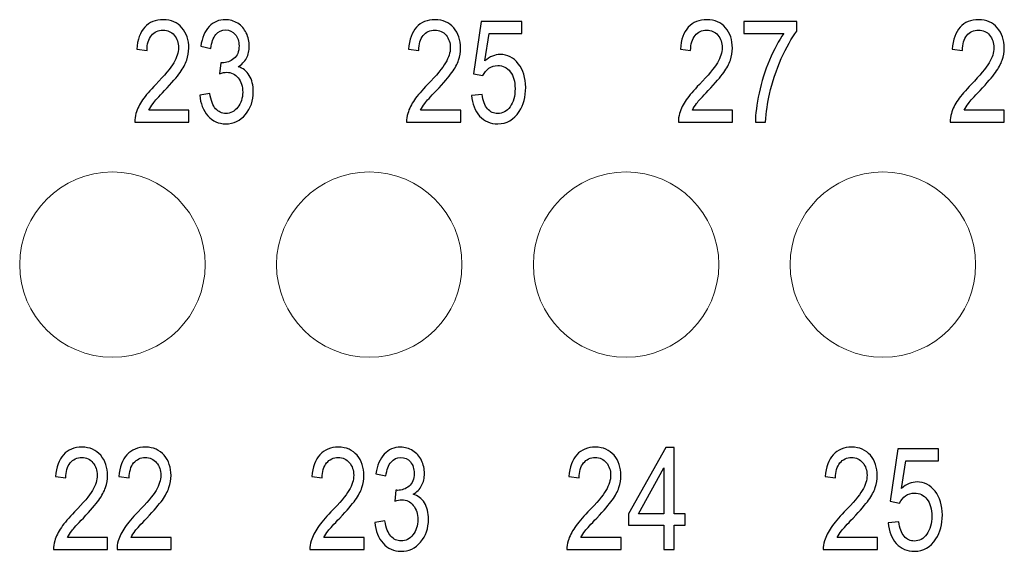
# Model space of a CAD drawing. Header units: millimetres. Extents: x -64 to 68, y -62 to 67.
# Tile 25 of 31: x 22.97 to 36.77, y 21.09 to 28.55. Entities that reach past the tile are written whole.
import ezdxf

# ---------------------------------------------------------------- set-up
doc = ezdxf.new("R2010")
doc.units = ezdxf.units.MM
doc.header["$MEASUREMENT"] = 0
doc.layers.add('layer 1', color=7, linetype='Continuous')

msp = doc.modelspace()

# ---------------------------------------------------------------- linework, layer by layer
at = {"layer": 'layer 1', "color": 253}
for points, knots in [([(25.3419, 27.2788), (25.3419, 27.2788), (25.3419, 27.1108), (25.3419, 27.1108), (25.3419, 27.1108), (25.3419, 27.1108), (24.5835, 27.1108), (24.5835, 27.1108), (24.5835, 27.1108), (24.5825, 27.1531), (24.5881, 27.1938), (24.6001, 27.2331), (24.6001, 27.2331), (24.6195, 27.2975), (24.6507, 27.3611), (24.6937, 27.4235), (24.6937, 27.4235), (24.7366, 27.4858), (24.7979, 27.5578), (24.8777, 27.6395), (24.8777, 27.6395), (25.0017, 27.7671), (25.0859, 27.8681), (25.1299, 27.9428), (25.1299, 27.9428), (25.1742, 28.0175), (25.1963, 28.0881), (25.1963, 28.1548), (25.1963, 28.1548), (25.1963, 28.2245), (25.1763, 28.2831), (25.1363, 28.3311), (25.1363, 28.3311), (25.0963, 28.3788), (25.0441, 28.4028), (24.9798, 28.4028), (24.9798, 28.4028), (24.9118, 28.4028), (24.8574, 28.3775), (24.8166, 28.3268), (24.8166, 28.3268), (24.7758, 28.2765), (24.7553, 28.2065), (24.7547, 28.1168), (24.7547, 28.1168), (24.7547, 28.1168), (24.6107, 28.1348), (24.6107, 28.1348), (24.6107, 28.1348), (24.6206, 28.2695), (24.6579, 28.3721), (24.7225, 28.4428), (24.7225, 28.4428), (24.7873, 28.5135), (24.8739, 28.5488), (24.983, 28.5488), (24.983, 28.5488), (25.0929, 28.5488), (25.1801, 28.5108), (25.2441, 28.4345), (25.2441, 28.4345), (25.3083, 28.3581), (25.3403, 28.2635), (25.3403, 28.1508), (25.3403, 28.1508), (25.3403, 28.0935), (25.331, 28.0371), (25.3121, 27.9818), (25.3121, 27.9818), (25.2934, 27.9261), (25.2622, 27.8678), (25.2187, 27.8065), (25.2187, 27.8065), (25.175, 27.7455), (25.1027, 27.6611), (25.0019, 27.5545), (25.0019, 27.5545), (24.9174, 27.4658), (24.863, 27.4058), (24.839, 27.3741), (24.839, 27.3741), (24.815, 27.3425), (24.7953, 27.3108), (24.7795, 27.2788), (24.7795, 27.2788), (24.7795, 27.2788), (25.3419, 27.2788), (25.3419, 27.2788)], [0, 0, 0, 0, 0.0434783, 0.0434783, 0.0434783, 0.0434783, 0.0869565, 0.0869565, 0.0869565, 0.0869565, 0.1304348, 0.1304348, 0.1304348, 0.1304348, 0.173913, 0.173913, 0.173913, 0.173913, 0.2173913, 0.2173913, 0.2173913, 0.2173913, 0.2608696, 0.2608696, 0.2608696, 0.2608696, 0.3043478, 0.3043478, 0.3043478, 0.3043478, 0.3478261, 0.3478261, 0.3478261, 0.3478261, 0.3913043, 0.3913043, 0.3913043, 0.3913043, 0.4347826, 0.4347826, 0.4347826, 0.4347826, 0.4782609, 0.4782609, 0.4782609, 0.4782609, 0.5217391, 0.5217391, 0.5217391, 0.5217391, 0.5652174, 0.5652174, 0.5652174, 0.5652174, 0.6086957, 0.6086957, 0.6086957, 0.6086957, 0.6521739, 0.6521739, 0.6521739, 0.6521739, 0.6956522, 0.6956522, 0.6956522, 0.6956522, 0.7391304, 0.7391304, 0.7391304, 0.7391304, 0.7826087, 0.7826087, 0.7826087, 0.7826087, 0.826087, 0.826087, 0.826087, 0.826087, 0.8695652, 0.8695652, 0.8695652, 0.8695652, 0.9130435, 0.9130435, 0.9130435, 0.9130435, 1, 1, 1, 1]), ([(25.4942, 27.4908), (25.4942, 27.4908), (25.635, 27.5148), (25.635, 27.5148), (25.635, 27.5148), (25.6512, 27.4148), (25.6784, 27.3428), (25.7171, 27.2988), (25.7171, 27.2988), (25.7558, 27.2548), (25.8032, 27.2328), (25.8595, 27.2328), (25.8595, 27.2328), (25.9262, 27.2328), (25.9824, 27.2615), (26.0278, 27.3188), (26.0278, 27.3188), (26.0731, 27.3761), (26.0958, 27.4471), (26.0958, 27.5318), (26.0958, 27.5318), (26.0958, 27.6125), (26.0747, 27.6791), (26.0323, 27.7318), (26.0323, 27.7318), (25.9902, 27.7841), (25.9366, 27.8105), (25.8712, 27.8105), (25.8712, 27.8105), (25.8446, 27.8105), (25.8115, 27.8038), (25.7718, 27.7908), (25.7718, 27.7908), (25.7718, 27.7908), (25.7875, 27.9448), (25.7875, 27.9448), (25.7875, 27.9448), (25.7968, 27.9435), (25.8046, 27.9428), (25.8102, 27.9428), (25.8102, 27.9428), (25.8704, 27.9428), (25.9243, 27.9625), (25.9726, 28.0015), (25.9726, 28.0015), (26.0206, 28.0405), (26.0446, 28.1005), (26.0446, 28.1815), (26.0446, 28.1815), (26.0446, 28.2458), (26.027, 28.2991), (25.992, 28.3415), (25.992, 28.3415), (25.9571, 28.3838), (25.912, 28.4048), (25.8568, 28.4048), (25.8568, 28.4048), (25.8019, 28.4048), (25.7563, 28.3831), (25.7198, 28.3398), (25.7198, 28.3398), (25.6832, 28.2965), (25.6598, 28.2315), (25.6494, 28.1448), (25.6494, 28.1448), (25.6494, 28.1448), (25.5086, 28.1768), (25.5086, 28.1768), (25.5086, 28.1768), (25.5259, 28.2948), (25.5648, 28.3865), (25.6259, 28.4515), (25.6259, 28.4515), (25.6867, 28.5165), (25.7627, 28.5488), (25.8534, 28.5488), (25.8534, 28.5488), (25.9158, 28.5488), (25.9734, 28.5321), (26.0259, 28.4985), (26.0259, 28.4985), (26.0787, 28.4651), (26.119, 28.4195), (26.1467, 28.3618), (26.1467, 28.3618), (26.1747, 28.3038), (26.1886, 28.2425), (26.1886, 28.1775), (26.1886, 28.1775), (26.1886, 28.1158), (26.1752, 28.0598), (26.1488, 28.0091), (26.1488, 28.0091), (26.1222, 27.9585), (26.0827, 27.9181), (26.0307, 27.8881), (26.0307, 27.8881), (26.0984, 27.8688), (26.151, 27.8281), (26.1886, 27.7665), (26.1886, 27.7665), (26.2259, 27.7051), (26.2446, 27.6278), (26.2446, 27.5355), (26.2446, 27.5355), (26.2446, 27.4105), (26.208, 27.3041), (26.1352, 27.2171), (26.1352, 27.2171), (26.0622, 27.1301), (25.9699, 27.0868), (25.8584, 27.0868), (25.8584, 27.0868), (25.7579, 27.0868), (25.6744, 27.1245), (25.608, 27.1995), (25.608, 27.1995), (25.5414, 27.2745), (25.5035, 27.3715), (25.4942, 27.4908)], [0, 0, 0, 0, 0.0322581, 0.0322581, 0.0322581, 0.0322581, 0.0645161, 0.0645161, 0.0645161, 0.0645161, 0.0967742, 0.0967742, 0.0967742, 0.0967742, 0.1290323, 0.1290323, 0.1290323, 0.1290323, 0.1612903, 0.1612903, 0.1612903, 0.1612903, 0.1935484, 0.1935484, 0.1935484, 0.1935484, 0.2258065, 0.2258065, 0.2258065, 0.2258065, 0.2580645, 0.2580645, 0.2580645, 0.2580645, 0.2903226, 0.2903226, 0.2903226, 0.2903226, 0.3225806, 0.3225806, 0.3225806, 0.3225806, 0.3548387, 0.3548387, 0.3548387, 0.3548387, 0.3870968, 0.3870968, 0.3870968, 0.3870968, 0.4193548, 0.4193548, 0.4193548, 0.4193548, 0.4516129, 0.4516129, 0.4516129, 0.4516129, 0.483871, 0.483871, 0.483871, 0.483871, 0.516129, 0.516129, 0.516129, 0.516129, 0.5483871, 0.5483871, 0.5483871, 0.5483871, 0.5806452, 0.5806452, 0.5806452, 0.5806452, 0.6129032, 0.6129032, 0.6129032, 0.6129032, 0.6451613, 0.6451613, 0.6451613, 0.6451613, 0.6774194, 0.6774194, 0.6774194, 0.6774194, 0.7096774, 0.7096774, 0.7096774, 0.7096774, 0.7419355, 0.7419355, 0.7419355, 0.7419355, 0.7741935, 0.7741935, 0.7741935, 0.7741935, 0.8064516, 0.8064516, 0.8064516, 0.8064516, 0.8387097, 0.8387097, 0.8387097, 0.8387097, 0.8709677, 0.8709677, 0.8709677, 0.8709677, 0.9032258, 0.9032258, 0.9032258, 0.9032258, 0.9354839, 0.9354839, 0.9354839, 0.9354839, 1, 1, 1, 1]), ([(29.1519, 27.2788), (29.1519, 27.2788), (29.1519, 27.1108), (29.1519, 27.1108), (29.1519, 27.1108), (29.1519, 27.1108), (28.3935, 27.1108), (28.3935, 27.1108), (28.3935, 27.1108), (28.3925, 27.1531), (28.3981, 27.1938), (28.4101, 27.2331), (28.4101, 27.2331), (28.4295, 27.2975), (28.4607, 27.3611), (28.5037, 27.4235), (28.5037, 27.4235), (28.5466, 27.4858), (28.6079, 27.5578), (28.6877, 27.6395), (28.6877, 27.6395), (28.8117, 27.7671), (28.8959, 27.8681), (28.9399, 27.9428), (28.9399, 27.9428), (28.9842, 28.0175), (29.0063, 28.0881), (29.0063, 28.1548), (29.0063, 28.1548), (29.0063, 28.2245), (28.9863, 28.2831), (28.9463, 28.3311), (28.9463, 28.3311), (28.9063, 28.3788), (28.8541, 28.4028), (28.7898, 28.4028), (28.7898, 28.4028), (28.7218, 28.4028), (28.6674, 28.3775), (28.6266, 28.3268), (28.6266, 28.3268), (28.5858, 28.2765), (28.5653, 28.2065), (28.5647, 28.1168), (28.5647, 28.1168), (28.5647, 28.1168), (28.4207, 28.1348), (28.4207, 28.1348), (28.4207, 28.1348), (28.4306, 28.2695), (28.4679, 28.3721), (28.5325, 28.4428), (28.5325, 28.4428), (28.5973, 28.5135), (28.6839, 28.5488), (28.793, 28.5488), (28.793, 28.5488), (28.9029, 28.5488), (28.9901, 28.5108), (29.0541, 28.4345), (29.0541, 28.4345), (29.1183, 28.3581), (29.1503, 28.2635), (29.1503, 28.1508), (29.1503, 28.1508), (29.1503, 28.0935), (29.141, 28.0371), (29.1221, 27.9818), (29.1221, 27.9818), (29.1034, 27.9261), (29.0722, 27.8678), (29.0287, 27.8065), (29.0287, 27.8065), (28.985, 27.7455), (28.9127, 27.6611), (28.8119, 27.5545), (28.8119, 27.5545), (28.7274, 27.4658), (28.673, 27.4058), (28.649, 27.3741), (28.649, 27.3741), (28.625, 27.3425), (28.6053, 27.3108), (28.5895, 27.2788), (28.5895, 27.2788), (28.5895, 27.2788), (29.1519, 27.2788), (29.1519, 27.2788)], [0, 0, 0, 0, 0.0434783, 0.0434783, 0.0434783, 0.0434783, 0.0869565, 0.0869565, 0.0869565, 0.0869565, 0.1304348, 0.1304348, 0.1304348, 0.1304348, 0.173913, 0.173913, 0.173913, 0.173913, 0.2173913, 0.2173913, 0.2173913, 0.2173913, 0.2608696, 0.2608696, 0.2608696, 0.2608696, 0.3043478, 0.3043478, 0.3043478, 0.3043478, 0.3478261, 0.3478261, 0.3478261, 0.3478261, 0.3913043, 0.3913043, 0.3913043, 0.3913043, 0.4347826, 0.4347826, 0.4347826, 0.4347826, 0.4782609, 0.4782609, 0.4782609, 0.4782609, 0.5217391, 0.5217391, 0.5217391, 0.5217391, 0.5652174, 0.5652174, 0.5652174, 0.5652174, 0.6086957, 0.6086957, 0.6086957, 0.6086957, 0.6521739, 0.6521739, 0.6521739, 0.6521739, 0.6956522, 0.6956522, 0.6956522, 0.6956522, 0.7391304, 0.7391304, 0.7391304, 0.7391304, 0.7826087, 0.7826087, 0.7826087, 0.7826087, 0.826087, 0.826087, 0.826087, 0.826087, 0.8695652, 0.8695652, 0.8695652, 0.8695652, 0.9130435, 0.9130435, 0.9130435, 0.9130435, 1, 1, 1, 1]), ([(29.3042, 27.4868), (29.3042, 27.4868), (29.4514, 27.5008), (29.4514, 27.5008), (29.4514, 27.5008), (29.4623, 27.4111), (29.4876, 27.3438), (29.5271, 27.2985), (29.5271, 27.2985), (29.5666, 27.2535), (29.6148, 27.2308), (29.6716, 27.2308), (29.6716, 27.2308), (29.7402, 27.2308), (29.7975, 27.2628), (29.8442, 27.3265), (29.8442, 27.3265), (29.8906, 27.3905), (29.9138, 27.4751), (29.9138, 27.5805), (29.9138, 27.5805), (29.9138, 27.6808), (29.8916, 27.7598), (29.8471, 27.8178), (29.8471, 27.8178), (29.8026, 27.8758), (29.7436, 27.9048), (29.6703, 27.9048), (29.6703, 27.9048), (29.6247, 27.9048), (29.5839, 27.8918), (29.5476, 27.8658), (29.5476, 27.8658), (29.5116, 27.8398), (29.4834, 27.8061), (29.4626, 27.7648), (29.4626, 27.7648), (29.4626, 27.7648), (29.3298, 27.7888), (29.3298, 27.7888), (29.3298, 27.7888), (29.3298, 27.7888), (29.4402, 28.5248), (29.4402, 28.5248), (29.4402, 28.5248), (29.4402, 28.5248), (30.0082, 28.5248), (30.0082, 28.5248), (30.0082, 28.5248), (30.0082, 28.5248), (30.0082, 28.3568), (30.0082, 28.3568), (30.0082, 28.3568), (30.0082, 28.3568), (29.5524, 28.3568), (29.5524, 28.3568), (29.5524, 28.3568), (29.5524, 28.3568), (29.4914, 27.9705), (29.4914, 27.9705), (29.4914, 27.9705), (29.5599, 28.0308), (29.6319, 28.0608), (29.7071, 28.0608), (29.7071, 28.0608), (29.8068, 28.0608), (29.8911, 28.0175), (29.9596, 27.9308), (29.9596, 27.9308), (30.0282, 27.8441), (30.0626, 27.7328), (30.0626, 27.5968), (30.0626, 27.5968), (30.0626, 27.4671), (30.0324, 27.3551), (29.9722, 27.2608), (29.9722, 27.2608), (29.8988, 27.1448), (29.7986, 27.0868), (29.6716, 27.0868), (29.6716, 27.0868), (29.5676, 27.0868), (29.4828, 27.1235), (29.417, 27.1965), (29.417, 27.1965), (29.3511, 27.2695), (29.3135, 27.3661), (29.3042, 27.4868)], [0, 0, 0, 0, 0.0434783, 0.0434783, 0.0434783, 0.0434783, 0.0869565, 0.0869565, 0.0869565, 0.0869565, 0.1304348, 0.1304348, 0.1304348, 0.1304348, 0.173913, 0.173913, 0.173913, 0.173913, 0.2173913, 0.2173913, 0.2173913, 0.2173913, 0.2608696, 0.2608696, 0.2608696, 0.2608696, 0.3043478, 0.3043478, 0.3043478, 0.3043478, 0.3478261, 0.3478261, 0.3478261, 0.3478261, 0.3913043, 0.3913043, 0.3913043, 0.3913043, 0.4347826, 0.4347826, 0.4347826, 0.4347826, 0.4782609, 0.4782609, 0.4782609, 0.4782609, 0.5217391, 0.5217391, 0.5217391, 0.5217391, 0.5652174, 0.5652174, 0.5652174, 0.5652174, 0.6086957, 0.6086957, 0.6086957, 0.6086957, 0.6521739, 0.6521739, 0.6521739, 0.6521739, 0.6956522, 0.6956522, 0.6956522, 0.6956522, 0.7391304, 0.7391304, 0.7391304, 0.7391304, 0.7826087, 0.7826087, 0.7826087, 0.7826087, 0.826087, 0.826087, 0.826087, 0.826087, 0.8695652, 0.8695652, 0.8695652, 0.8695652, 0.9130435, 0.9130435, 0.9130435, 0.9130435, 1, 1, 1, 1]), ([(32.9619, 27.2788), (32.9619, 27.2788), (32.9619, 27.1108), (32.9619, 27.1108), (32.9619, 27.1108), (32.9619, 27.1108), (32.2035, 27.1108), (32.2035, 27.1108), (32.2035, 27.1108), (32.2025, 27.1531), (32.2081, 27.1938), (32.2201, 27.2331), (32.2201, 27.2331), (32.2395, 27.2975), (32.2707, 27.3611), (32.3137, 27.4235), (32.3137, 27.4235), (32.3566, 27.4858), (32.4179, 27.5578), (32.4977, 27.6395), (32.4977, 27.6395), (32.6217, 27.7671), (32.7059, 27.8681), (32.7499, 27.9428), (32.7499, 27.9428), (32.7942, 28.0175), (32.8163, 28.0881), (32.8163, 28.1548), (32.8163, 28.1548), (32.8163, 28.2245), (32.7963, 28.2831), (32.7563, 28.3311), (32.7563, 28.3311), (32.7163, 28.3788), (32.6641, 28.4028), (32.5998, 28.4028), (32.5998, 28.4028), (32.5318, 28.4028), (32.4774, 28.3775), (32.4366, 28.3268), (32.4366, 28.3268), (32.3958, 28.2765), (32.3753, 28.2065), (32.3747, 28.1168), (32.3747, 28.1168), (32.3747, 28.1168), (32.2307, 28.1348), (32.2307, 28.1348), (32.2307, 28.1348), (32.2406, 28.2695), (32.2779, 28.3721), (32.3425, 28.4428), (32.3425, 28.4428), (32.4073, 28.5135), (32.4939, 28.5488), (32.603, 28.5488), (32.603, 28.5488), (32.7129, 28.5488), (32.8001, 28.5108), (32.8641, 28.4345), (32.8641, 28.4345), (32.9283, 28.3581), (32.9603, 28.2635), (32.9603, 28.1508), (32.9603, 28.1508), (32.9603, 28.0935), (32.951, 28.0371), (32.9321, 27.9818), (32.9321, 27.9818), (32.9134, 27.9261), (32.8822, 27.8678), (32.8387, 27.8065), (32.8387, 27.8065), (32.795, 27.7455), (32.7227, 27.6611), (32.6219, 27.5545), (32.6219, 27.5545), (32.5374, 27.4658), (32.483, 27.4058), (32.459, 27.3741), (32.459, 27.3741), (32.435, 27.3425), (32.4153, 27.3108), (32.3995, 27.2788), (32.3995, 27.2788), (32.3995, 27.2788), (32.9619, 27.2788), (32.9619, 27.2788)], [0, 0, 0, 0, 0.0434783, 0.0434783, 0.0434783, 0.0434783, 0.0869565, 0.0869565, 0.0869565, 0.0869565, 0.1304348, 0.1304348, 0.1304348, 0.1304348, 0.173913, 0.173913, 0.173913, 0.173913, 0.2173913, 0.2173913, 0.2173913, 0.2173913, 0.2608696, 0.2608696, 0.2608696, 0.2608696, 0.3043478, 0.3043478, 0.3043478, 0.3043478, 0.3478261, 0.3478261, 0.3478261, 0.3478261, 0.3913043, 0.3913043, 0.3913043, 0.3913043, 0.4347826, 0.4347826, 0.4347826, 0.4347826, 0.4782609, 0.4782609, 0.4782609, 0.4782609, 0.5217391, 0.5217391, 0.5217391, 0.5217391, 0.5652174, 0.5652174, 0.5652174, 0.5652174, 0.6086957, 0.6086957, 0.6086957, 0.6086957, 0.6521739, 0.6521739, 0.6521739, 0.6521739, 0.6956522, 0.6956522, 0.6956522, 0.6956522, 0.7391304, 0.7391304, 0.7391304, 0.7391304, 0.7826087, 0.7826087, 0.7826087, 0.7826087, 0.826087, 0.826087, 0.826087, 0.826087, 0.8695652, 0.8695652, 0.8695652, 0.8695652, 0.9130435, 0.9130435, 0.9130435, 0.9130435, 1, 1, 1, 1]), ([(33.1222, 28.3568), (33.1222, 28.3568), (33.1222, 28.5248), (33.1222, 28.5248), (33.1222, 28.5248), (33.1222, 28.5248), (33.863, 28.5248), (33.863, 28.5248), (33.863, 28.5248), (33.863, 28.5248), (33.863, 28.3888), (33.863, 28.3888), (33.863, 28.3888), (33.7902, 28.2918), (33.7176, 28.1628), (33.6462, 28.0018), (33.6462, 28.0018), (33.5744, 27.8408), (33.5192, 27.6751), (33.48, 27.5048), (33.48, 27.5048), (33.452, 27.3851), (33.4339, 27.2535), (33.4262, 27.1108), (33.4262, 27.1108), (33.4262, 27.1108), (33.2822, 27.1108), (33.2822, 27.1108), (33.2822, 27.1108), (33.2838, 27.2235), (33.3014, 27.3598), (33.3352, 27.5195), (33.3352, 27.5195), (33.3691, 27.6795), (33.4174, 27.8335), (33.4806, 27.9818), (33.4806, 27.9818), (33.5438, 28.1301), (33.611, 28.2551), (33.6822, 28.3568), (33.6822, 28.3568), (33.6822, 28.3568), (33.1222, 28.3568), (33.1222, 28.3568)], [0, 0, 0, 0, 0.0833333, 0.0833333, 0.0833333, 0.0833333, 0.1666667, 0.1666667, 0.1666667, 0.1666667, 0.25, 0.25, 0.25, 0.25, 0.3333333, 0.3333333, 0.3333333, 0.3333333, 0.4166667, 0.4166667, 0.4166667, 0.4166667, 0.5, 0.5, 0.5, 0.5, 0.5833333, 0.5833333, 0.5833333, 0.5833333, 0.6666667, 0.6666667, 0.6666667, 0.6666667, 0.75, 0.75, 0.75, 0.75, 0.8333333, 0.8333333, 0.8333333, 0.8333333, 1, 1, 1, 1]), ([(36.7719, 27.2788), (36.7719, 27.2788), (36.7719, 27.1108), (36.7719, 27.1108), (36.7719, 27.1108), (36.7719, 27.1108), (36.0135, 27.1108), (36.0135, 27.1108), (36.0135, 27.1108), (36.0125, 27.1531), (36.0181, 27.1938), (36.0301, 27.2331), (36.0301, 27.2331), (36.0495, 27.2975), (36.0807, 27.3611), (36.1237, 27.4235), (36.1237, 27.4235), (36.1666, 27.4858), (36.2279, 27.5578), (36.3077, 27.6395), (36.3077, 27.6395), (36.4317, 27.7671), (36.5159, 27.8681), (36.5599, 27.9428), (36.5599, 27.9428), (36.6042, 28.0175), (36.6263, 28.0881), (36.6263, 28.1548), (36.6263, 28.1548), (36.6263, 28.2245), (36.6063, 28.2831), (36.5663, 28.3311), (36.5663, 28.3311), (36.5263, 28.3788), (36.4741, 28.4028), (36.4098, 28.4028), (36.4098, 28.4028), (36.3418, 28.4028), (36.2874, 28.3775), (36.2466, 28.3268), (36.2466, 28.3268), (36.2058, 28.2765), (36.1853, 28.2065), (36.1847, 28.1168), (36.1847, 28.1168), (36.1847, 28.1168), (36.0407, 28.1348), (36.0407, 28.1348), (36.0407, 28.1348), (36.0506, 28.2695), (36.0879, 28.3721), (36.1525, 28.4428), (36.1525, 28.4428), (36.2173, 28.5135), (36.3039, 28.5488), (36.413, 28.5488), (36.413, 28.5488), (36.5229, 28.5488), (36.6101, 28.5108), (36.6741, 28.4345), (36.6741, 28.4345), (36.7383, 28.3581), (36.7703, 28.2635), (36.7703, 28.1508), (36.7703, 28.1508), (36.7703, 28.0935), (36.761, 28.0371), (36.7421, 27.9818), (36.7421, 27.9818), (36.7234, 27.9261), (36.6922, 27.8678), (36.6487, 27.8065), (36.6487, 27.8065), (36.605, 27.7455), (36.5327, 27.6611), (36.4319, 27.5545), (36.4319, 27.5545), (36.3474, 27.4658), (36.293, 27.4058), (36.269, 27.3741), (36.269, 27.3741), (36.245, 27.3425), (36.2253, 27.3108), (36.2095, 27.2788), (36.2095, 27.2788), (36.2095, 27.2788), (36.7719, 27.2788), (36.7719, 27.2788)], [0, 0, 0, 0, 0.0434783, 0.0434783, 0.0434783, 0.0434783, 0.0869565, 0.0869565, 0.0869565, 0.0869565, 0.1304348, 0.1304348, 0.1304348, 0.1304348, 0.173913, 0.173913, 0.173913, 0.173913, 0.2173913, 0.2173913, 0.2173913, 0.2173913, 0.2608696, 0.2608696, 0.2608696, 0.2608696, 0.3043478, 0.3043478, 0.3043478, 0.3043478, 0.3478261, 0.3478261, 0.3478261, 0.3478261, 0.3913043, 0.3913043, 0.3913043, 0.3913043, 0.4347826, 0.4347826, 0.4347826, 0.4347826, 0.4782609, 0.4782609, 0.4782609, 0.4782609, 0.5217391, 0.5217391, 0.5217391, 0.5217391, 0.5652174, 0.5652174, 0.5652174, 0.5652174, 0.6086957, 0.6086957, 0.6086957, 0.6086957, 0.6521739, 0.6521739, 0.6521739, 0.6521739, 0.6956522, 0.6956522, 0.6956522, 0.6956522, 0.7391304, 0.7391304, 0.7391304, 0.7391304, 0.7826087, 0.7826087, 0.7826087, 0.7826087, 0.826087, 0.826087, 0.826087, 0.826087, 0.8695652, 0.8695652, 0.8695652, 0.8695652, 0.9130435, 0.9130435, 0.9130435, 0.9130435, 1, 1, 1, 1]), ([(24.203, 21.2788), (24.203, 21.2788), (24.203, 21.1108), (24.203, 21.1108), (24.203, 21.1108), (24.203, 21.1108), (23.4446, 21.1108), (23.4446, 21.1108), (23.4446, 21.1108), (23.4436, 21.1531), (23.4492, 21.1938), (23.4612, 21.2331), (23.4612, 21.2331), (23.4806, 21.2975), (23.5118, 21.3611), (23.5548, 21.4235), (23.5548, 21.4235), (23.5977, 21.4858), (23.659, 21.5578), (23.7388, 21.6395), (23.7388, 21.6395), (23.8628, 21.7671), (23.947, 21.8681), (23.991, 21.9428), (23.991, 21.9428), (24.0353, 22.0175), (24.0574, 22.0881), (24.0574, 22.1548), (24.0574, 22.1548), (24.0574, 22.2245), (24.0374, 22.2831), (23.9974, 22.3311), (23.9974, 22.3311), (23.9574, 22.3788), (23.9052, 22.4028), (23.8409, 22.4028), (23.8409, 22.4028), (23.7729, 22.4028), (23.7185, 22.3775), (23.6777, 22.3268), (23.6777, 22.3268), (23.6369, 22.2765), (23.6164, 22.2065), (23.6158, 22.1168), (23.6158, 22.1168), (23.6158, 22.1168), (23.4718, 22.1348), (23.4718, 22.1348), (23.4718, 22.1348), (23.4817, 22.2695), (23.519, 22.3721), (23.5836, 22.4428), (23.5836, 22.4428), (23.6484, 22.5135), (23.735, 22.5488), (23.8441, 22.5488), (23.8441, 22.5488), (23.954, 22.5488), (24.0412, 22.5108), (24.1052, 22.4345), (24.1052, 22.4345), (24.1694, 22.3581), (24.2014, 22.2635), (24.2014, 22.1508), (24.2014, 22.1508), (24.2014, 22.0935), (24.1921, 22.0371), (24.1732, 21.9818), (24.1732, 21.9818), (24.1545, 21.9261), (24.1233, 21.8678), (24.0798, 21.8065), (24.0798, 21.8065), (24.0361, 21.7455), (23.9638, 21.6611), (23.863, 21.5545), (23.863, 21.5545), (23.7785, 21.4658), (23.7241, 21.4058), (23.7001, 21.3741), (23.7001, 21.3741), (23.6761, 21.3425), (23.6564, 21.3108), (23.6406, 21.2788), (23.6406, 21.2788), (23.6406, 21.2788), (24.203, 21.2788), (24.203, 21.2788)], [0, 0, 0, 0, 0.0434783, 0.0434783, 0.0434783, 0.0434783, 0.0869565, 0.0869565, 0.0869565, 0.0869565, 0.1304348, 0.1304348, 0.1304348, 0.1304348, 0.173913, 0.173913, 0.173913, 0.173913, 0.2173913, 0.2173913, 0.2173913, 0.2173913, 0.2608696, 0.2608696, 0.2608696, 0.2608696, 0.3043478, 0.3043478, 0.3043478, 0.3043478, 0.3478261, 0.3478261, 0.3478261, 0.3478261, 0.3913043, 0.3913043, 0.3913043, 0.3913043, 0.4347826, 0.4347826, 0.4347826, 0.4347826, 0.4782609, 0.4782609, 0.4782609, 0.4782609, 0.5217391, 0.5217391, 0.5217391, 0.5217391, 0.5652174, 0.5652174, 0.5652174, 0.5652174, 0.6086957, 0.6086957, 0.6086957, 0.6086957, 0.6521739, 0.6521739, 0.6521739, 0.6521739, 0.6956522, 0.6956522, 0.6956522, 0.6956522, 0.7391304, 0.7391304, 0.7391304, 0.7391304, 0.7826087, 0.7826087, 0.7826087, 0.7826087, 0.826087, 0.826087, 0.826087, 0.826087, 0.8695652, 0.8695652, 0.8695652, 0.8695652, 0.9130435, 0.9130435, 0.9130435, 0.9130435, 1, 1, 1, 1]), ([(25.0929, 21.2788), (25.0929, 21.2788), (25.0929, 21.1108), (25.0929, 21.1108), (25.0929, 21.1108), (25.0929, 21.1108), (24.3345, 21.1108), (24.3345, 21.1108), (24.3345, 21.1108), (24.3334, 21.1531), (24.339, 21.1938), (24.351, 21.2331), (24.351, 21.2331), (24.3705, 21.2975), (24.4017, 21.3611), (24.4446, 21.4235), (24.4446, 21.4235), (24.4875, 21.4858), (24.5489, 21.5578), (24.6286, 21.6395), (24.6286, 21.6395), (24.7526, 21.7671), (24.8369, 21.8681), (24.8809, 21.9428), (24.8809, 21.9428), (24.9251, 22.0175), (24.9473, 22.0881), (24.9473, 22.1548), (24.9473, 22.1548), (24.9473, 22.2245), (24.9273, 22.2831), (24.8873, 22.3311), (24.8873, 22.3311), (24.8473, 22.3788), (24.795, 22.4028), (24.7307, 22.4028), (24.7307, 22.4028), (24.6627, 22.4028), (24.6083, 22.3775), (24.5675, 22.3268), (24.5675, 22.3268), (24.5267, 22.2765), (24.5062, 22.2065), (24.5057, 22.1168), (24.5057, 22.1168), (24.5057, 22.1168), (24.3617, 22.1348), (24.3617, 22.1348), (24.3617, 22.1348), (24.3715, 22.2695), (24.4089, 22.3721), (24.4734, 22.4428), (24.4734, 22.4428), (24.5382, 22.5135), (24.6249, 22.5488), (24.7339, 22.5488), (24.7339, 22.5488), (24.8438, 22.5488), (24.931, 22.5108), (24.995, 22.4345), (24.995, 22.4345), (25.0593, 22.3581), (25.0913, 22.2635), (25.0913, 22.1508), (25.0913, 22.1508), (25.0913, 22.0935), (25.0819, 22.0371), (25.063, 21.9818), (25.063, 21.9818), (25.0443, 21.9261), (25.0131, 21.8678), (24.9697, 21.8065), (24.9697, 21.8065), (24.9259, 21.7455), (24.8537, 21.6611), (24.7529, 21.5545), (24.7529, 21.5545), (24.6683, 21.4658), (24.6139, 21.4058), (24.5899, 21.3741), (24.5899, 21.3741), (24.5659, 21.3425), (24.5462, 21.3108), (24.5305, 21.2788), (24.5305, 21.2788), (24.5305, 21.2788), (25.0929, 21.2788), (25.0929, 21.2788)], [0, 0, 0, 0, 0.0434783, 0.0434783, 0.0434783, 0.0434783, 0.0869565, 0.0869565, 0.0869565, 0.0869565, 0.1304348, 0.1304348, 0.1304348, 0.1304348, 0.173913, 0.173913, 0.173913, 0.173913, 0.2173913, 0.2173913, 0.2173913, 0.2173913, 0.2608696, 0.2608696, 0.2608696, 0.2608696, 0.3043478, 0.3043478, 0.3043478, 0.3043478, 0.3478261, 0.3478261, 0.3478261, 0.3478261, 0.3913043, 0.3913043, 0.3913043, 0.3913043, 0.4347826, 0.4347826, 0.4347826, 0.4347826, 0.4782609, 0.4782609, 0.4782609, 0.4782609, 0.5217391, 0.5217391, 0.5217391, 0.5217391, 0.5652174, 0.5652174, 0.5652174, 0.5652174, 0.6086957, 0.6086957, 0.6086957, 0.6086957, 0.6521739, 0.6521739, 0.6521739, 0.6521739, 0.6956522, 0.6956522, 0.6956522, 0.6956522, 0.7391304, 0.7391304, 0.7391304, 0.7391304, 0.7826087, 0.7826087, 0.7826087, 0.7826087, 0.826087, 0.826087, 0.826087, 0.826087, 0.8695652, 0.8695652, 0.8695652, 0.8695652, 0.9130435, 0.9130435, 0.9130435, 0.9130435, 1, 1, 1, 1]), ([(27.7973, 21.2788), (27.7973, 21.2788), (27.7973, 21.1108), (27.7973, 21.1108), (27.7973, 21.1108), (27.7973, 21.1108), (27.0389, 21.1108), (27.0389, 21.1108), (27.0389, 21.1108), (27.0379, 21.1531), (27.0435, 21.1938), (27.0555, 21.2331), (27.0555, 21.2331), (27.0749, 21.2975), (27.1061, 21.3611), (27.1491, 21.4235), (27.1491, 21.4235), (27.192, 21.4858), (27.2533, 21.5578), (27.3331, 21.6395), (27.3331, 21.6395), (27.4571, 21.7671), (27.5413, 21.8681), (27.5853, 21.9428), (27.5853, 21.9428), (27.6296, 22.0175), (27.6517, 22.0881), (27.6517, 22.1548), (27.6517, 22.1548), (27.6517, 22.2245), (27.6317, 22.2831), (27.5917, 22.3311), (27.5917, 22.3311), (27.5517, 22.3788), (27.4995, 22.4028), (27.4352, 22.4028), (27.4352, 22.4028), (27.3672, 22.4028), (27.3128, 22.3775), (27.272, 22.3268), (27.272, 22.3268), (27.2312, 22.2765), (27.2107, 22.2065), (27.2101, 22.1168), (27.2101, 22.1168), (27.2101, 22.1168), (27.0661, 22.1348), (27.0661, 22.1348), (27.0661, 22.1348), (27.076, 22.2695), (27.1133, 22.3721), (27.1779, 22.4428), (27.1779, 22.4428), (27.2427, 22.5135), (27.3293, 22.5488), (27.4384, 22.5488), (27.4384, 22.5488), (27.5483, 22.5488), (27.6355, 22.5108), (27.6995, 22.4345), (27.6995, 22.4345), (27.7637, 22.3581), (27.7957, 22.2635), (27.7957, 22.1508), (27.7957, 22.1508), (27.7957, 22.0935), (27.7864, 22.0371), (27.7675, 21.9818), (27.7675, 21.9818), (27.7488, 21.9261), (27.7176, 21.8678), (27.6741, 21.8065), (27.6741, 21.8065), (27.6304, 21.7455), (27.5581, 21.6611), (27.4573, 21.5545), (27.4573, 21.5545), (27.3728, 21.4658), (27.3184, 21.4058), (27.2944, 21.3741), (27.2944, 21.3741), (27.2704, 21.3425), (27.2507, 21.3108), (27.2349, 21.2788), (27.2349, 21.2788), (27.2349, 21.2788), (27.7973, 21.2788), (27.7973, 21.2788)], [0, 0, 0, 0, 0.0434783, 0.0434783, 0.0434783, 0.0434783, 0.0869565, 0.0869565, 0.0869565, 0.0869565, 0.1304348, 0.1304348, 0.1304348, 0.1304348, 0.173913, 0.173913, 0.173913, 0.173913, 0.2173913, 0.2173913, 0.2173913, 0.2173913, 0.2608696, 0.2608696, 0.2608696, 0.2608696, 0.3043478, 0.3043478, 0.3043478, 0.3043478, 0.3478261, 0.3478261, 0.3478261, 0.3478261, 0.3913043, 0.3913043, 0.3913043, 0.3913043, 0.4347826, 0.4347826, 0.4347826, 0.4347826, 0.4782609, 0.4782609, 0.4782609, 0.4782609, 0.5217391, 0.5217391, 0.5217391, 0.5217391, 0.5652174, 0.5652174, 0.5652174, 0.5652174, 0.6086957, 0.6086957, 0.6086957, 0.6086957, 0.6521739, 0.6521739, 0.6521739, 0.6521739, 0.6956522, 0.6956522, 0.6956522, 0.6956522, 0.7391304, 0.7391304, 0.7391304, 0.7391304, 0.7826087, 0.7826087, 0.7826087, 0.7826087, 0.826087, 0.826087, 0.826087, 0.826087, 0.8695652, 0.8695652, 0.8695652, 0.8695652, 0.9130435, 0.9130435, 0.9130435, 0.9130435, 1, 1, 1, 1]), ([(27.9496, 21.4908), (27.9496, 21.4908), (28.0904, 21.5148), (28.0904, 21.5148), (28.0904, 21.5148), (28.1066, 21.4148), (28.1338, 21.3428), (28.1725, 21.2988), (28.1725, 21.2988), (28.2112, 21.2548), (28.2586, 21.2328), (28.3149, 21.2328), (28.3149, 21.2328), (28.3816, 21.2328), (28.4378, 21.2615), (28.4832, 21.3188), (28.4832, 21.3188), (28.5285, 21.3761), (28.5512, 21.4471), (28.5512, 21.5318), (28.5512, 21.5318), (28.5512, 21.6125), (28.5301, 21.6791), (28.4877, 21.7318), (28.4877, 21.7318), (28.4456, 21.7841), (28.392, 21.8105), (28.3266, 21.8105), (28.3266, 21.8105), (28.3, 21.8105), (28.2669, 21.8038), (28.2272, 21.7908), (28.2272, 21.7908), (28.2272, 21.7908), (28.2429, 21.9448), (28.2429, 21.9448), (28.2429, 21.9448), (28.2522, 21.9435), (28.26, 21.9428), (28.2656, 21.9428), (28.2656, 21.9428), (28.3258, 21.9428), (28.3797, 21.9625), (28.428, 22.0015), (28.428, 22.0015), (28.476, 22.0405), (28.5, 22.1005), (28.5, 22.1815), (28.5, 22.1815), (28.5, 22.2458), (28.4824, 22.2991), (28.4474, 22.3415), (28.4474, 22.3415), (28.4125, 22.3838), (28.3674, 22.4048), (28.3122, 22.4048), (28.3122, 22.4048), (28.2573, 22.4048), (28.2117, 22.3831), (28.1752, 22.3398), (28.1752, 22.3398), (28.1386, 22.2965), (28.1152, 22.2315), (28.1048, 22.1448), (28.1048, 22.1448), (28.1048, 22.1448), (27.964, 22.1768), (27.964, 22.1768), (27.964, 22.1768), (27.9813, 22.2948), (28.0202, 22.3865), (28.0813, 22.4515), (28.0813, 22.4515), (28.1421, 22.5165), (28.2181, 22.5488), (28.3088, 22.5488), (28.3088, 22.5488), (28.3712, 22.5488), (28.4288, 22.5321), (28.4813, 22.4985), (28.4813, 22.4985), (28.5341, 22.4651), (28.5744, 22.4195), (28.6021, 22.3618), (28.6021, 22.3618), (28.6301, 22.3038), (28.644, 22.2425), (28.644, 22.1775), (28.644, 22.1775), (28.644, 22.1158), (28.6306, 22.0598), (28.6042, 22.0091), (28.6042, 22.0091), (28.5776, 21.9585), (28.5381, 21.9181), (28.4861, 21.8881), (28.4861, 21.8881), (28.5538, 21.8688), (28.6064, 21.8281), (28.644, 21.7665), (28.644, 21.7665), (28.6813, 21.7051), (28.7, 21.6278), (28.7, 21.5355), (28.7, 21.5355), (28.7, 21.4105), (28.6634, 21.3041), (28.5906, 21.2171), (28.5906, 21.2171), (28.5176, 21.1301), (28.4253, 21.0868), (28.3138, 21.0868), (28.3138, 21.0868), (28.2133, 21.0868), (28.1298, 21.1245), (28.0634, 21.1995), (28.0634, 21.1995), (27.9968, 21.2745), (27.9589, 21.3715), (27.9496, 21.4908)], [0, 0, 0, 0, 0.0322581, 0.0322581, 0.0322581, 0.0322581, 0.0645161, 0.0645161, 0.0645161, 0.0645161, 0.0967742, 0.0967742, 0.0967742, 0.0967742, 0.1290323, 0.1290323, 0.1290323, 0.1290323, 0.1612903, 0.1612903, 0.1612903, 0.1612903, 0.1935484, 0.1935484, 0.1935484, 0.1935484, 0.2258065, 0.2258065, 0.2258065, 0.2258065, 0.2580645, 0.2580645, 0.2580645, 0.2580645, 0.2903226, 0.2903226, 0.2903226, 0.2903226, 0.3225806, 0.3225806, 0.3225806, 0.3225806, 0.3548387, 0.3548387, 0.3548387, 0.3548387, 0.3870968, 0.3870968, 0.3870968, 0.3870968, 0.4193548, 0.4193548, 0.4193548, 0.4193548, 0.4516129, 0.4516129, 0.4516129, 0.4516129, 0.483871, 0.483871, 0.483871, 0.483871, 0.516129, 0.516129, 0.516129, 0.516129, 0.5483871, 0.5483871, 0.5483871, 0.5483871, 0.5806452, 0.5806452, 0.5806452, 0.5806452, 0.6129032, 0.6129032, 0.6129032, 0.6129032, 0.6451613, 0.6451613, 0.6451613, 0.6451613, 0.6774194, 0.6774194, 0.6774194, 0.6774194, 0.7096774, 0.7096774, 0.7096774, 0.7096774, 0.7419355, 0.7419355, 0.7419355, 0.7419355, 0.7741935, 0.7741935, 0.7741935, 0.7741935, 0.8064516, 0.8064516, 0.8064516, 0.8064516, 0.8387097, 0.8387097, 0.8387097, 0.8387097, 0.8709677, 0.8709677, 0.8709677, 0.8709677, 0.9032258, 0.9032258, 0.9032258, 0.9032258, 0.9354839, 0.9354839, 0.9354839, 0.9354839, 1, 1, 1, 1]), ([(31.3995, 21.2788), (31.3995, 21.2788), (31.3995, 21.1108), (31.3995, 21.1108), (31.3995, 21.1108), (31.3995, 21.1108), (30.6411, 21.1108), (30.6411, 21.1108), (30.6411, 21.1108), (30.6401, 21.1531), (30.6457, 21.1938), (30.6577, 21.2331), (30.6577, 21.2331), (30.6771, 21.2975), (30.7083, 21.3611), (30.7513, 21.4235), (30.7513, 21.4235), (30.7942, 21.4858), (30.8555, 21.5578), (30.9353, 21.6395), (30.9353, 21.6395), (31.0593, 21.7671), (31.1435, 21.8681), (31.1875, 21.9428), (31.1875, 21.9428), (31.2318, 22.0175), (31.2539, 22.0881), (31.2539, 22.1548), (31.2539, 22.1548), (31.2539, 22.2245), (31.2339, 22.2831), (31.1939, 22.3311), (31.1939, 22.3311), (31.1539, 22.3788), (31.1017, 22.4028), (31.0374, 22.4028), (31.0374, 22.4028), (30.9694, 22.4028), (30.915, 22.3775), (30.8742, 22.3268), (30.8742, 22.3268), (30.8334, 22.2765), (30.8129, 22.2065), (30.8123, 22.1168), (30.8123, 22.1168), (30.8123, 22.1168), (30.6683, 22.1348), (30.6683, 22.1348), (30.6683, 22.1348), (30.6782, 22.2695), (30.7155, 22.3721), (30.7801, 22.4428), (30.7801, 22.4428), (30.8449, 22.5135), (30.9315, 22.5488), (31.0406, 22.5488), (31.0406, 22.5488), (31.1505, 22.5488), (31.2377, 22.5108), (31.3017, 22.4345), (31.3017, 22.4345), (31.3659, 22.3581), (31.3979, 22.2635), (31.3979, 22.1508), (31.3979, 22.1508), (31.3979, 22.0935), (31.3886, 22.0371), (31.3697, 21.9818), (31.3697, 21.9818), (31.351, 21.9261), (31.3198, 21.8678), (31.2763, 21.8065), (31.2763, 21.8065), (31.2326, 21.7455), (31.1603, 21.6611), (31.0595, 21.5545), (31.0595, 21.5545), (30.975, 21.4658), (30.9206, 21.4058), (30.8966, 21.3741), (30.8966, 21.3741), (30.8726, 21.3425), (30.8529, 21.3108), (30.8371, 21.2788), (30.8371, 21.2788), (30.8371, 21.2788), (31.3995, 21.2788), (31.3995, 21.2788)], [0, 0, 0, 0, 0.0434783, 0.0434783, 0.0434783, 0.0434783, 0.0869565, 0.0869565, 0.0869565, 0.0869565, 0.1304348, 0.1304348, 0.1304348, 0.1304348, 0.173913, 0.173913, 0.173913, 0.173913, 0.2173913, 0.2173913, 0.2173913, 0.2173913, 0.2608696, 0.2608696, 0.2608696, 0.2608696, 0.3043478, 0.3043478, 0.3043478, 0.3043478, 0.3478261, 0.3478261, 0.3478261, 0.3478261, 0.3913043, 0.3913043, 0.3913043, 0.3913043, 0.4347826, 0.4347826, 0.4347826, 0.4347826, 0.4782609, 0.4782609, 0.4782609, 0.4782609, 0.5217391, 0.5217391, 0.5217391, 0.5217391, 0.5652174, 0.5652174, 0.5652174, 0.5652174, 0.6086957, 0.6086957, 0.6086957, 0.6086957, 0.6521739, 0.6521739, 0.6521739, 0.6521739, 0.6956522, 0.6956522, 0.6956522, 0.6956522, 0.7391304, 0.7391304, 0.7391304, 0.7391304, 0.7826087, 0.7826087, 0.7826087, 0.7826087, 0.826087, 0.826087, 0.826087, 0.826087, 0.8695652, 0.8695652, 0.8695652, 0.8695652, 0.9130435, 0.9130435, 0.9130435, 0.9130435, 1, 1, 1, 1]), ([(32.0014, 21.1108), (32.0014, 21.1108), (32.0014, 21.4528), (32.0014, 21.4528), (32.0014, 21.4528), (32.0014, 21.4528), (31.5038, 21.4528), (31.5038, 21.4528), (31.5038, 21.4528), (31.5038, 21.4528), (31.5038, 21.6148), (31.5038, 21.6148), (31.5038, 21.6148), (31.5038, 21.6148), (32.027, 22.5428), (32.027, 22.5428), (32.027, 22.5428), (32.027, 22.5428), (32.1422, 22.5428), (32.1422, 22.5428), (32.1422, 22.5428), (32.1422, 22.5428), (32.1422, 21.6148), (32.1422, 21.6148), (32.1422, 21.6148), (32.1422, 21.6148), (32.2974, 21.6148), (32.2974, 21.6148), (32.2974, 21.6148), (32.2974, 21.6148), (32.2974, 21.4528), (32.2974, 21.4528), (32.2974, 21.4528), (32.2974, 21.4528), (32.1422, 21.4528), (32.1422, 21.4528), (32.1422, 21.4528), (32.1422, 21.4528), (32.1422, 21.1108), (32.1422, 21.1108), (32.1422, 21.1108), (32.1422, 21.1108), (32.0014, 21.1108), (32.0014, 21.1108)], [0, 0, 0, 0, 0.0833333, 0.0833333, 0.0833333, 0.0833333, 0.1666667, 0.1666667, 0.1666667, 0.1666667, 0.25, 0.25, 0.25, 0.25, 0.3333333, 0.3333333, 0.3333333, 0.3333333, 0.4166667, 0.4166667, 0.4166667, 0.4166667, 0.5, 0.5, 0.5, 0.5, 0.5833333, 0.5833333, 0.5833333, 0.5833333, 0.6666667, 0.6666667, 0.6666667, 0.6666667, 0.75, 0.75, 0.75, 0.75, 0.8333333, 0.8333333, 0.8333333, 0.8333333, 1, 1, 1, 1]), ([(34.9929, 21.2788), (34.9929, 21.2788), (34.9929, 21.1108), (34.9929, 21.1108), (34.9929, 21.1108), (34.9929, 21.1108), (34.2345, 21.1108), (34.2345, 21.1108), (34.2345, 21.1108), (34.2335, 21.1531), (34.2391, 21.1938), (34.2511, 21.2331), (34.2511, 21.2331), (34.2705, 21.2975), (34.3017, 21.3611), (34.3447, 21.4235), (34.3447, 21.4235), (34.3876, 21.4858), (34.4489, 21.5578), (34.5287, 21.6395), (34.5287, 21.6395), (34.6527, 21.7671), (34.7369, 21.8681), (34.7809, 21.9428), (34.7809, 21.9428), (34.8252, 22.0175), (34.8473, 22.0881), (34.8473, 22.1548), (34.8473, 22.1548), (34.8473, 22.2245), (34.8273, 22.2831), (34.7873, 22.3311), (34.7873, 22.3311), (34.7473, 22.3788), (34.6951, 22.4028), (34.6308, 22.4028), (34.6308, 22.4028), (34.5628, 22.4028), (34.5084, 22.3775), (34.4676, 22.3268), (34.4676, 22.3268), (34.4268, 22.2765), (34.4063, 22.2065), (34.4057, 22.1168), (34.4057, 22.1168), (34.4057, 22.1168), (34.2617, 22.1348), (34.2617, 22.1348), (34.2617, 22.1348), (34.2716, 22.2695), (34.3089, 22.3721), (34.3735, 22.4428), (34.3735, 22.4428), (34.4383, 22.5135), (34.5249, 22.5488), (34.634, 22.5488), (34.634, 22.5488), (34.7439, 22.5488), (34.8311, 22.5108), (34.8951, 22.4345), (34.8951, 22.4345), (34.9593, 22.3581), (34.9913, 22.2635), (34.9913, 22.1508), (34.9913, 22.1508), (34.9913, 22.0935), (34.982, 22.0371), (34.9631, 21.9818), (34.9631, 21.9818), (34.9444, 21.9261), (34.9132, 21.8678), (34.8697, 21.8065), (34.8697, 21.8065), (34.826, 21.7455), (34.7537, 21.6611), (34.6529, 21.5545), (34.6529, 21.5545), (34.5684, 21.4658), (34.514, 21.4058), (34.49, 21.3741), (34.49, 21.3741), (34.466, 21.3425), (34.4463, 21.3108), (34.4305, 21.2788), (34.4305, 21.2788), (34.4305, 21.2788), (34.9929, 21.2788), (34.9929, 21.2788)], [0, 0, 0, 0, 0.0434783, 0.0434783, 0.0434783, 0.0434783, 0.0869565, 0.0869565, 0.0869565, 0.0869565, 0.1304348, 0.1304348, 0.1304348, 0.1304348, 0.173913, 0.173913, 0.173913, 0.173913, 0.2173913, 0.2173913, 0.2173913, 0.2173913, 0.2608696, 0.2608696, 0.2608696, 0.2608696, 0.3043478, 0.3043478, 0.3043478, 0.3043478, 0.3478261, 0.3478261, 0.3478261, 0.3478261, 0.3913043, 0.3913043, 0.3913043, 0.3913043, 0.4347826, 0.4347826, 0.4347826, 0.4347826, 0.4782609, 0.4782609, 0.4782609, 0.4782609, 0.5217391, 0.5217391, 0.5217391, 0.5217391, 0.5652174, 0.5652174, 0.5652174, 0.5652174, 0.6086957, 0.6086957, 0.6086957, 0.6086957, 0.6521739, 0.6521739, 0.6521739, 0.6521739, 0.6956522, 0.6956522, 0.6956522, 0.6956522, 0.7391304, 0.7391304, 0.7391304, 0.7391304, 0.7826087, 0.7826087, 0.7826087, 0.7826087, 0.826087, 0.826087, 0.826087, 0.826087, 0.8695652, 0.8695652, 0.8695652, 0.8695652, 0.9130435, 0.9130435, 0.9130435, 0.9130435, 1, 1, 1, 1]), ([(35.1452, 21.4868), (35.1452, 21.4868), (35.2924, 21.5008), (35.2924, 21.5008), (35.2924, 21.5008), (35.3033, 21.4111), (35.3286, 21.3438), (35.3681, 21.2985), (35.3681, 21.2985), (35.4076, 21.2535), (35.4558, 21.2308), (35.5126, 21.2308), (35.5126, 21.2308), (35.5812, 21.2308), (35.6385, 21.2628), (35.6852, 21.3265), (35.6852, 21.3265), (35.7316, 21.3905), (35.7548, 21.4751), (35.7548, 21.5805), (35.7548, 21.5805), (35.7548, 21.6808), (35.7326, 21.7598), (35.6881, 21.8178), (35.6881, 21.8178), (35.6436, 21.8758), (35.5846, 21.9048), (35.5113, 21.9048), (35.5113, 21.9048), (35.4657, 21.9048), (35.4249, 21.8918), (35.3886, 21.8658), (35.3886, 21.8658), (35.3526, 21.8398), (35.3244, 21.8061), (35.3036, 21.7648), (35.3036, 21.7648), (35.3036, 21.7648), (35.1708, 21.7888), (35.1708, 21.7888), (35.1708, 21.7888), (35.1708, 21.7888), (35.2812, 22.5248), (35.2812, 22.5248), (35.2812, 22.5248), (35.2812, 22.5248), (35.8492, 22.5248), (35.8492, 22.5248), (35.8492, 22.5248), (35.8492, 22.5248), (35.8492, 22.3568), (35.8492, 22.3568), (35.8492, 22.3568), (35.8492, 22.3568), (35.3934, 22.3568), (35.3934, 22.3568), (35.3934, 22.3568), (35.3934, 22.3568), (35.3324, 21.9705), (35.3324, 21.9705), (35.3324, 21.9705), (35.4009, 22.0308), (35.4729, 22.0608), (35.5481, 22.0608), (35.5481, 22.0608), (35.6478, 22.0608), (35.7321, 22.0175), (35.8006, 21.9308), (35.8006, 21.9308), (35.8692, 21.8441), (35.9036, 21.7328), (35.9036, 21.5968), (35.9036, 21.5968), (35.9036, 21.4671), (35.8734, 21.3551), (35.8132, 21.2608), (35.8132, 21.2608), (35.7398, 21.1448), (35.6396, 21.0868), (35.5126, 21.0868), (35.5126, 21.0868), (35.4086, 21.0868), (35.3238, 21.1235), (35.258, 21.1965), (35.258, 21.1965), (35.1921, 21.2695), (35.1545, 21.3661), (35.1452, 21.4868)], [0, 0, 0, 0, 0.0434783, 0.0434783, 0.0434783, 0.0434783, 0.0869565, 0.0869565, 0.0869565, 0.0869565, 0.1304348, 0.1304348, 0.1304348, 0.1304348, 0.173913, 0.173913, 0.173913, 0.173913, 0.2173913, 0.2173913, 0.2173913, 0.2173913, 0.2608696, 0.2608696, 0.2608696, 0.2608696, 0.3043478, 0.3043478, 0.3043478, 0.3043478, 0.3478261, 0.3478261, 0.3478261, 0.3478261, 0.3913043, 0.3913043, 0.3913043, 0.3913043, 0.4347826, 0.4347826, 0.4347826, 0.4347826, 0.4782609, 0.4782609, 0.4782609, 0.4782609, 0.5217391, 0.5217391, 0.5217391, 0.5217391, 0.5652174, 0.5652174, 0.5652174, 0.5652174, 0.6086957, 0.6086957, 0.6086957, 0.6086957, 0.6521739, 0.6521739, 0.6521739, 0.6521739, 0.6956522, 0.6956522, 0.6956522, 0.6956522, 0.7391304, 0.7391304, 0.7391304, 0.7391304, 0.7826087, 0.7826087, 0.7826087, 0.7826087, 0.826087, 0.826087, 0.826087, 0.826087, 0.8695652, 0.8695652, 0.8695652, 0.8695652, 0.9130435, 0.9130435, 0.9130435, 0.9130435, 1, 1, 1, 1]), ([(32.0014, 21.6148), (32.0014, 21.6148), (32.0014, 22.2591), (32.0014, 22.2591), (32.0014, 22.2591), (32.0014, 22.2591), (31.6422, 21.6148), (31.6422, 21.6148), (31.6422, 21.6148), (31.6422, 21.6148), (32.0014, 21.6148), (32.0014, 21.6148)], [0, 0, 0, 0, 0.25, 0.25, 0.25, 0.25, 0.5, 0.5, 0.5, 0.5, 1, 1, 1, 1])]:
    msp.add_open_spline(points, degree=3, knots=knots, dxfattribs=at)
at = {"layer": 'layer 1', "lineweight": 15}
for points in [[(25.5701, 25.1108), (25.5701, 25.8288), (24.988, 26.4108), (24.2701, 26.4108), (24.2701, 26.4108), (23.5521, 26.4108), (22.9701, 25.8288), (22.9701, 25.1108), (22.9701, 25.1108), (22.9701, 24.3928), (23.5521, 23.8108), (24.2701, 23.8108), (24.2701, 23.8108), (24.988, 23.8108), (25.5701, 24.3928), (25.5701, 25.1108)], [(29.1701, 25.1108), (29.1701, 25.8288), (28.588, 26.4108), (27.8701, 26.4108), (27.8701, 26.4108), (27.1521, 26.4108), (26.5701, 25.8288), (26.5701, 25.1108), (26.5701, 25.1108), (26.5701, 24.3928), (27.1521, 23.8108), (27.8701, 23.8108), (27.8701, 23.8108), (28.588, 23.8108), (29.1701, 24.3928), (29.1701, 25.1108)], [(32.7701, 25.1108), (32.7701, 25.8288), (32.188, 26.4108), (31.4701, 26.4108), (31.4701, 26.4108), (30.7521, 26.4108), (30.1701, 25.8288), (30.1701, 25.1108), (30.1701, 25.1108), (30.1701, 24.3928), (30.7521, 23.8108), (31.4701, 23.8108), (31.4701, 23.8108), (32.188, 23.8108), (32.7701, 24.3928), (32.7701, 25.1108)], [(36.3701, 25.1108), (36.3701, 25.8288), (35.788, 26.4108), (35.0701, 26.4108), (35.0701, 26.4108), (34.3521, 26.4108), (33.7701, 25.8288), (33.7701, 25.1108), (33.7701, 25.1108), (33.7701, 24.3928), (34.3521, 23.8108), (35.0701, 23.8108), (35.0701, 23.8108), (35.788, 23.8108), (36.3701, 24.3928), (36.3701, 25.1108)]]:
    msp.add_open_spline(points, degree=3, knots=[0, 0, 0, 0, 0.2, 0.2, 0.2, 0.2, 0.4, 0.4, 0.4, 0.4, 0.6, 0.6, 0.6, 0.6, 1, 1, 1, 1], dxfattribs=at)

doc.saveas('drawing.dxf')
